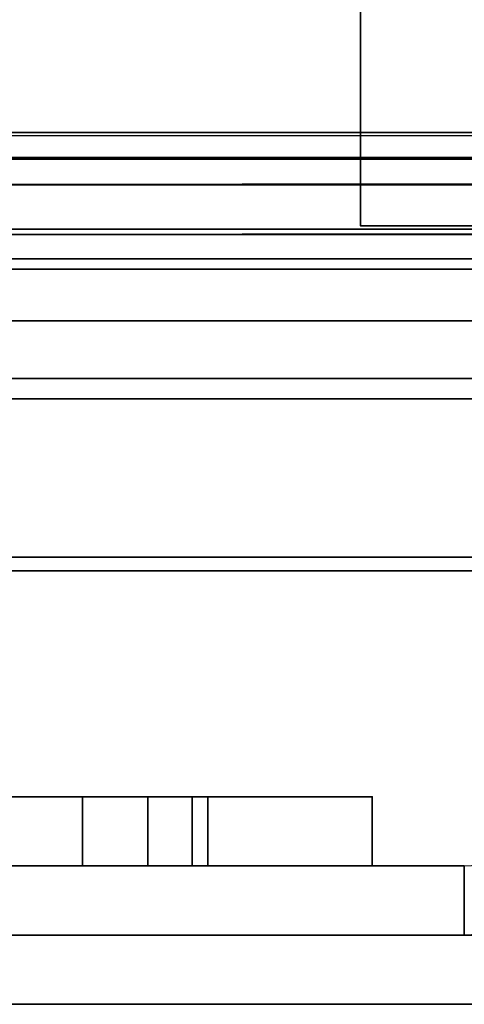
# Model space of a CAD drawing. Header units: millimetres. Extents: x -523 to 5323, y -130 to 66.
# Tile 14 of 153: x -343.78 to -338.63, y -63 to -51.62. Entities that reach past the tile are written whole.
import ezdxf

# ---------------------------------------------------------------- set-up
doc = ezdxf.new("R2010")
doc.units = ezdxf.units.MM
doc.layers.add('151', color=7, linetype='Continuous', true_color=0xffffff)

# ---------------------------------------------------------------- blocks, each defined once
blk = doc.blocks.new('UG_SURFACE_005')
at = {"layer": '151', "color": 252, "linetype": 'Continuous', "lineweight": 35}
for points in [[(-349.173, -61.4, 2040.95), (-339.7, -61.4, 2040.95), (-339.7, -60.6, 2040.95), (-349.173, -60.6, 2040.95)], [(-349.173, -60.6, 0.95), (-339.7, -60.6, 0.95), (-339.7, -61.4, 0.95), (-349.173, -61.4, 0.95)], [(-349.173, -60.6, 2040.95), (-339.7, -60.6, 2040.95), (-343.051, -60.6, 2022.947), (-343.92, -60.6, 2023.038)], [(-343.92, -60.6, 2018.862), (-343.051, -60.6, 2018.953), (-339.7, -60.6, 1877.379), (-349.173, -60.6, 1877.379)], [(-343.051, -60.6, 1735.804), (-343.92, -60.6, 1735.896), (-349.173, -60.6, 1877.379), (-339.7, -60.6, 1877.379)], [(-339.7, -60.6, 1590.236), (-349.173, -60.6, 1590.236), (-343.92, -60.6, 1731.719), (-343.051, -60.6, 1731.81)], [(-343.051, -60.6, 1448.661), (-343.92, -60.6, 1448.753), (-349.173, -60.6, 1590.236), (-339.7, -60.6, 1590.236)], [(-339.7, -60.6, 1303.093), (-349.173, -60.6, 1303.093), (-343.92, -60.6, 1444.576), (-343.051, -60.6, 1444.667)], [(-343.051, -60.6, 1161.519), (-343.92, -60.6, 1161.61), (-349.173, -60.6, 1303.093), (-339.7, -60.6, 1303.093)], [(-339.7, -60.6, 1015.95), (-349.173, -60.6, 1015.95), (-343.92, -60.6, 1157.433), (-343.051, -60.6, 1157.524)], [(-339.7, -60.6, 728.807), (-349.173, -60.6, 728.807), (-345.399, -60.6, 871.144), (-344.75, -60.6, 870.56)], [(-349.173, -60.6, 1015.95), (-339.7, -60.6, 1015.95), (-343.051, -60.6, 874.376), (-343.92, -60.6, 874.467)], [(-339.7, -60.6, 441.664), (-349.173, -60.6, 441.664), (-345.399, -60.6, 584.001), (-344.75, -60.6, 583.417)], [(-349.173, -60.6, 728.807), (-339.7, -60.6, 728.807), (-343.051, -60.6, 587.233), (-343.92, -60.6, 587.324)], [(-349.173, -60.6, 441.664), (-339.7, -60.6, 441.664), (-343.051, -60.6, 300.09), (-343.92, -60.6, 300.181)], [(-343.92, -60.6, 296.004), (-343.051, -60.6, 296.096), (-339.7, -60.6, 154.521), (-349.173, -60.6, 154.521)], [(-343.92, -60.6, 8.862), (-343.051, -60.6, 8.953), (-339.7, -60.6, 4.9), (-349.173, -60.6, 4.9)], [(-343.051, -60.6, 12.947), (-343.92, -60.6, 13.038), (-349.173, -60.6, 154.521), (-339.7, -60.6, 154.521)], [(-339.7, -60.6, 0.95), (-349.173, -60.6, 0.95), (-349.173, -60.6, 4.9), (-339.7, -60.6, 4.9)], [(-339.7, -60.6, 728.807), (-344.75, -60.6, 870.56), (-343.92, -60.6, 870.29)], [(-339.7, -60.6, 441.664), (-344.75, -60.6, 583.417), (-343.92, -60.6, 583.147)], [(-343.92, -60.6, 870.29), (-343.051, -60.6, 870.381), (-339.7, -60.6, 728.807)], [(-343.92, -60.6, 583.147), (-343.051, -60.6, 583.238), (-339.7, -60.6, 441.664)], [(-343.92, -61.4, 1735.896), (-343.92, -60.6, 1735.896), (-343.051, -60.6, 1735.804), (-343.051, -61.4, 1735.804)], [(-343.051, -61.4, 1731.81), (-343.051, -60.6, 1731.81), (-343.92, -60.6, 1731.719), (-343.92, -61.4, 1731.719)], [(-343.92, -61.4, 1161.61), (-343.92, -60.6, 1161.61), (-343.051, -60.6, 1161.519), (-343.051, -61.4, 1161.519)], [(-343.051, -61.4, 1157.524), (-343.051, -60.6, 1157.524), (-343.92, -60.6, 1157.433), (-343.92, -61.4, 1157.433)], [(-343.92, -61.4, 587.324), (-343.92, -60.6, 587.324), (-343.051, -60.6, 587.233), (-343.051, -61.4, 587.233)], [(-343.051, -61.4, 583.238), (-343.051, -60.6, 583.238), (-343.92, -60.6, 583.147), (-343.92, -61.4, 583.147)], [(-343.92, -61.4, 13.038), (-343.92, -60.6, 13.038), (-343.051, -60.6, 12.947), (-343.051, -61.4, 12.947)], [(-343.051, -61.4, 8.953), (-343.051, -60.6, 8.953), (-343.92, -60.6, 8.862), (-343.92, -61.4, 8.862)], [(-343.92, -61.4, 300.181), (-343.92, -60.6, 300.181), (-343.051, -60.6, 300.09), (-343.051, -61.4, 300.09)], [(-343.051, -61.4, 296.096), (-343.051, -60.6, 296.096), (-343.92, -60.6, 296.004), (-343.92, -61.4, 296.004)], [(-343.92, -61.4, 874.467), (-343.92, -60.6, 874.467), (-343.051, -60.6, 874.376), (-343.051, -61.4, 874.376)], [(-343.051, -61.4, 870.381), (-343.051, -60.6, 870.381), (-343.92, -60.6, 870.29), (-343.92, -61.4, 870.29)], [(-343.92, -61.4, 1448.753), (-343.92, -60.6, 1448.753), (-343.051, -60.6, 1448.661), (-343.051, -61.4, 1448.661)], [(-343.051, -61.4, 1444.667), (-343.051, -60.6, 1444.667), (-343.92, -60.6, 1444.576), (-343.92, -61.4, 1444.576)], [(-343.92, -61.4, 2023.038), (-343.92, -60.6, 2023.038), (-343.051, -60.6, 2022.947), (-343.051, -61.4, 2022.947)], [(-343.051, -61.4, 2018.953), (-343.051, -60.6, 2018.953), (-343.92, -60.6, 2018.862), (-343.92, -61.4, 2018.862)], [(-339.7, -60.6, 1877.379), (-343.051, -60.6, 2018.953), (-342.295, -60.6, 2019.389)], [(-342.295, -60.6, 2022.511), (-343.051, -60.6, 2022.947), (-339.7, -60.6, 2040.95)], [(-339.7, -60.6, 1877.379), (-342.295, -60.6, 1735.368), (-343.051, -60.6, 1735.804)], [(-343.051, -60.6, 1731.81), (-342.295, -60.6, 1732.247), (-339.7, -60.6, 1590.236)], [(-339.7, -60.6, 1590.236), (-342.295, -60.6, 1448.225), (-343.051, -60.6, 1448.661)], [(-343.051, -60.6, 1444.667), (-342.295, -60.6, 1445.104), (-339.7, -60.6, 1303.093)], [(-339.7, -60.6, 1303.093), (-342.295, -60.6, 1161.082), (-343.051, -60.6, 1161.519)], [(-343.051, -60.6, 1157.524), (-342.295, -60.6, 1157.961), (-339.7, -60.6, 1015.95)], [(-339.7, -60.6, 728.807), (-343.051, -60.6, 870.381), (-342.295, -60.6, 870.818)], [(-342.295, -60.6, 873.939), (-343.051, -60.6, 874.376), (-339.7, -60.6, 1015.95)], [(-339.7, -60.6, 441.664), (-343.051, -60.6, 583.238), (-342.295, -60.6, 583.675)], [(-342.295, -60.6, 586.796), (-343.051, -60.6, 587.233), (-339.7, -60.6, 728.807)], [(-339.7, -60.6, 154.521), (-343.051, -60.6, 296.096), (-342.295, -60.6, 296.532)], [(-342.295, -60.6, 299.653), (-343.051, -60.6, 300.09), (-339.7, -60.6, 441.664)], [(-339.7, -60.6, 4.9), (-343.051, -60.6, 8.953), (-342.295, -60.6, 9.389)], [(-342.295, -60.6, 12.511), (-343.051, -60.6, 12.947), (-339.7, -60.6, 154.521)], [(-343.051, -61.4, 1735.804), (-343.051, -60.6, 1735.804), (-342.295, -60.6, 1735.368), (-342.295, -61.4, 1735.368)], [(-342.295, -61.4, 1732.247), (-342.295, -60.6, 1732.247), (-343.051, -60.6, 1731.81), (-343.051, -61.4, 1731.81)], [(-343.051, -61.4, 1161.519), (-343.051, -60.6, 1161.519), (-342.295, -60.6, 1161.082), (-342.295, -61.4, 1161.082)], [(-342.295, -61.4, 1157.961), (-342.295, -60.6, 1157.961), (-343.051, -60.6, 1157.524), (-343.051, -61.4, 1157.524)], [(-343.051, -61.4, 587.233), (-343.051, -60.6, 587.233), (-342.295, -60.6, 586.796), (-342.295, -61.4, 586.796)], [(-342.295, -61.4, 583.675), (-342.295, -60.6, 583.675), (-343.051, -60.6, 583.238), (-343.051, -61.4, 583.238)], [(-343.051, -61.4, 12.947), (-343.051, -60.6, 12.947), (-342.295, -60.6, 12.511), (-342.295, -61.4, 12.511)], [(-342.295, -61.4, 9.389), (-342.295, -60.6, 9.389), (-343.051, -60.6, 8.953), (-343.051, -61.4, 8.953)], [(-343.051, -61.4, 300.09), (-343.051, -60.6, 300.09), (-342.295, -60.6, 299.653), (-342.295, -61.4, 299.653)], [(-342.295, -61.4, 296.532), (-342.295, -60.6, 296.532), (-343.051, -60.6, 296.096), (-343.051, -61.4, 296.096)], [(-343.051, -61.4, 874.376), (-343.051, -60.6, 874.376), (-342.295, -60.6, 873.939), (-342.295, -61.4, 873.939)], [(-342.295, -61.4, 870.818), (-342.295, -60.6, 870.818), (-343.051, -60.6, 870.381), (-343.051, -61.4, 870.381)], [(-343.051, -61.4, 1448.661), (-343.051, -60.6, 1448.661), (-342.295, -60.6, 1448.225), (-342.295, -61.4, 1448.225)], [(-342.295, -61.4, 1445.104), (-342.295, -60.6, 1445.104), (-343.051, -60.6, 1444.667), (-343.051, -61.4, 1444.667)], [(-343.051, -61.4, 2022.947), (-343.051, -60.6, 2022.947), (-342.295, -60.6, 2022.511), (-342.295, -61.4, 2022.511)], [(-342.295, -61.4, 2019.389), (-342.295, -60.6, 2019.389), (-343.051, -60.6, 2018.953), (-343.051, -61.4, 2018.953)], [(-339.7, -60.6, 2040.95), (-341.782, -60.6, 2021.804), (-342.295, -60.6, 2022.511)], [(-342.295, -60.6, 2019.389), (-341.782, -60.6, 2020.096), (-339.7, -60.6, 1877.379)], [(-339.7, -60.6, 1590.236), (-342.295, -60.6, 1732.247), (-341.782, -60.6, 1732.953)], [(-341.782, -60.6, 1734.661), (-342.295, -60.6, 1735.368), (-339.7, -60.6, 1877.379)], [(-339.7, -60.6, 1303.093), (-342.295, -60.6, 1445.104), (-341.782, -60.6, 1445.81)], [(-341.782, -60.6, 1447.518), (-342.295, -60.6, 1448.225), (-339.7, -60.6, 1590.236)], [(-339.7, -60.6, 1015.95), (-342.295, -60.6, 1157.961), (-341.782, -60.6, 1158.667)], [(-341.782, -60.6, 1160.376), (-342.295, -60.6, 1161.082), (-339.7, -60.6, 1303.093)], [(-339.7, -60.6, 1015.95), (-341.782, -60.6, 873.233), (-342.295, -60.6, 873.939)], [(-342.295, -60.6, 870.818), (-341.782, -60.6, 871.524), (-339.7, -60.6, 728.807)], [(-339.7, -60.6, 728.807), (-341.782, -60.6, 586.09), (-342.295, -60.6, 586.796)], [(-342.295, -60.6, 583.675), (-341.782, -60.6, 584.382), (-339.7, -60.6, 441.664)], [(-341.782, -60.6, 298.947), (-342.295, -60.6, 299.653), (-339.7, -60.6, 441.664)], [(-342.295, -60.6, 296.532), (-341.782, -60.6, 297.239), (-339.7, -60.6, 154.521)], [(-341.782, -60.6, 11.804), (-342.295, -60.6, 12.511), (-339.7, -60.6, 154.521)], [(-342.295, -60.6, 9.389), (-341.782, -60.6, 10.096), (-339.7, -60.6, 4.9)], [(-342.295, -61.4, 1735.368), (-342.295, -60.6, 1735.368), (-341.782, -60.6, 1734.661), (-341.782, -61.4, 1734.661)], [(-341.782, -61.4, 1732.953), (-341.782, -60.6, 1732.953), (-342.295, -60.6, 1732.247), (-342.295, -61.4, 1732.247)], [(-342.295, -61.4, 1161.082), (-342.295, -60.6, 1161.082), (-341.782, -60.6, 1160.376), (-341.782, -61.4, 1160.376)], [(-341.782, -61.4, 1158.667), (-341.782, -60.6, 1158.667), (-342.295, -60.6, 1157.961), (-342.295, -61.4, 1157.961)], [(-342.295, -61.4, 586.796), (-342.295, -60.6, 586.796), (-341.782, -60.6, 586.09), (-341.782, -61.4, 586.09)], [(-341.782, -61.4, 584.382), (-341.782, -60.6, 584.382), (-342.295, -60.6, 583.675), (-342.295, -61.4, 583.675)], [(-342.295, -61.4, 12.511), (-342.295, -60.6, 12.511), (-341.782, -60.6, 11.804), (-341.782, -61.4, 11.804)], [(-341.782, -61.4, 10.096), (-341.782, -60.6, 10.096), (-342.295, -60.6, 9.389), (-342.295, -61.4, 9.389)], [(-342.295, -61.4, 299.653), (-342.295, -60.6, 299.653), (-341.782, -60.6, 298.947), (-341.782, -61.4, 298.947)], [(-341.782, -61.4, 297.239), (-341.782, -60.6, 297.239), (-342.295, -60.6, 296.532), (-342.295, -61.4, 296.532)], [(-342.295, -61.4, 873.939), (-342.295, -60.6, 873.939), (-341.782, -60.6, 873.233), (-341.782, -61.4, 873.233)], [(-341.782, -61.4, 871.524), (-341.782, -60.6, 871.524), (-342.295, -60.6, 870.818), (-342.295, -61.4, 870.818)], [(-342.295, -61.4, 1448.225), (-342.295, -60.6, 1448.225), (-341.782, -60.6, 1447.518), (-341.782, -61.4, 1447.518)], [(-341.782, -61.4, 1445.81), (-341.782, -60.6, 1445.81), (-342.295, -60.6, 1445.104), (-342.295, -61.4, 1445.104)], [(-342.295, -61.4, 2022.511), (-342.295, -60.6, 2022.511), (-341.782, -60.6, 2021.804), (-341.782, -61.4, 2021.804)], [(-341.782, -61.4, 2020.096), (-341.782, -60.6, 2020.096), (-342.295, -60.6, 2019.389), (-342.295, -61.4, 2019.389)], [(-339.7, -60.6, 1877.379), (-341.782, -60.6, 2020.096), (-341.6, -60.6, 2020.95)], [(-341.6, -60.6, 2020.95), (-341.782, -60.6, 2021.804), (-339.7, -60.6, 2040.95)], [(-341.6, -60.6, 1733.807), (-341.782, -60.6, 1734.661), (-339.7, -60.6, 1877.379)], [(-341.782, -60.6, 1732.953), (-341.6, -60.6, 1733.807), (-339.7, -60.6, 1590.236)], [(-341.6, -60.6, 1446.664), (-341.782, -60.6, 1447.518), (-339.7, -60.6, 1590.236)], [(-341.782, -60.6, 1445.81), (-341.6, -60.6, 1446.664), (-339.7, -60.6, 1303.093)], [(-341.6, -60.6, 1159.521), (-341.782, -60.6, 1160.376), (-339.7, -60.6, 1303.093)], [(-341.782, -60.6, 1158.667), (-341.6, -60.6, 1159.521), (-339.7, -60.6, 1015.95)], [(-341.6, -60.6, 872.379), (-341.782, -60.6, 873.233), (-339.7, -60.6, 1015.95)], [(-341.782, -60.6, 871.524), (-341.6, -60.6, 872.379), (-339.7, -60.6, 728.807)], [(-341.6, -60.6, 585.236), (-341.782, -60.6, 586.09), (-339.7, -60.6, 728.807)], [(-341.782, -60.6, 584.382), (-341.6, -60.6, 585.236), (-339.7, -60.6, 441.664)], [(-341.6, -60.6, 298.093), (-341.782, -60.6, 298.947), (-339.7, -60.6, 441.664)], [(-341.782, -60.6, 297.239), (-341.6, -60.6, 298.093), (-339.7, -60.6, 154.521)], [(-339.7, -60.6, 154.521), (-339.7, -60.6, 4.9), (-341.6, -60.6, 10.95), (-341.782, -60.6, 11.804)], [(-341.782, -60.6, 10.096), (-341.6, -60.6, 10.95), (-339.7, -60.6, 4.9)], [(-341.782, -61.4, 1734.661), (-341.782, -60.6, 1734.661), (-341.6, -60.6, 1733.807), (-341.6, -61.4, 1733.807)], [(-341.6, -61.4, 1733.807), (-341.6, -60.6, 1733.807), (-341.782, -60.6, 1732.953), (-341.782, -61.4, 1732.953)], [(-341.782, -61.4, 1160.376), (-341.782, -60.6, 1160.376), (-341.6, -60.6, 1159.521), (-341.6, -61.4, 1159.521)], [(-341.6, -61.4, 1159.521), (-341.6, -60.6, 1159.521), (-341.782, -60.6, 1158.667), (-341.782, -61.4, 1158.667)], [(-341.782, -61.4, 586.09), (-341.782, -60.6, 586.09), (-341.6, -60.6, 585.236), (-341.6, -61.4, 585.236)], [(-341.6, -61.4, 585.236), (-341.6, -60.6, 585.236), (-341.782, -60.6, 584.382), (-341.782, -61.4, 584.382)], [(-341.782, -61.4, 11.804), (-341.782, -60.6, 11.804), (-341.6, -60.6, 10.95), (-341.6, -61.4, 10.95)], [(-341.6, -61.4, 10.95), (-341.6, -60.6, 10.95), (-341.782, -60.6, 10.096), (-341.782, -61.4, 10.096)], [(-341.782, -61.4, 298.947), (-341.782, -60.6, 298.947), (-341.6, -60.6, 298.093), (-341.6, -61.4, 298.093)], [(-341.6, -61.4, 298.093), (-341.6, -60.6, 298.093), (-341.782, -60.6, 297.239), (-341.782, -61.4, 297.239)], [(-341.782, -61.4, 873.233), (-341.782, -60.6, 873.233), (-341.6, -60.6, 872.379), (-341.6, -61.4, 872.379)], [(-341.6, -61.4, 872.379), (-341.6, -60.6, 872.379), (-341.782, -60.6, 871.524), (-341.782, -61.4, 871.524)], [(-341.782, -61.4, 1447.518), (-341.782, -60.6, 1447.518), (-341.6, -60.6, 1446.664), (-341.6, -61.4, 1446.664)], [(-341.6, -61.4, 1446.664), (-341.6, -60.6, 1446.664), (-341.782, -60.6, 1445.81), (-341.782, -61.4, 1445.81)], [(-341.782, -61.4, 2021.804), (-341.782, -60.6, 2021.804), (-341.6, -60.6, 2020.95), (-341.6, -61.4, 2020.95)], [(-341.6, -61.4, 2020.95), (-341.6, -60.6, 2020.95), (-341.782, -60.6, 2020.096), (-341.782, -61.4, 2020.096)], [(-341.6, -60.6, 2020.95), (-339.7, -60.6, 2040.95), (-339.7, -60.6, 1877.379)], [(-339.7, -60.6, 1877.379), (-339.7, -60.6, 1590.236), (-341.6, -60.6, 1733.807)], [(-339.7, -60.6, 1590.236), (-339.7, -60.6, 1303.093), (-341.6, -60.6, 1446.664)], [(-339.7, -60.6, 1303.093), (-339.7, -60.6, 1015.95), (-341.6, -60.6, 1159.521)], [(-339.7, -60.6, 1015.95), (-339.7, -60.6, 728.807), (-341.6, -60.6, 872.379)], [(-339.7, -60.6, 728.807), (-339.7, -60.6, 441.664), (-341.6, -60.6, 585.236)], [(-339.7, -60.6, 441.664), (-339.7, -60.6, 154.521), (-341.6, -60.6, 298.093)], [(-339.7, -60.6, 154.521), (-339.7, -60.6, 441.664), (-339.7, -61.4, 441.664), (-339.7, -61.4, 154.521)], [(-339.7, -60.6, 441.664), (-339.7, -60.6, 728.807), (-339.7, -61.4, 728.807), (-339.7, -61.4, 441.664)], [(-339.7, -60.6, 728.807), (-339.7, -60.6, 1015.95), (-339.7, -61.4, 1015.95), (-339.7, -61.4, 728.807)], [(-339.7, -60.6, 1015.95), (-339.7, -60.6, 1303.093), (-339.7, -61.4, 1303.093), (-339.7, -61.4, 1015.95)], [(-339.7, -60.6, 1303.093), (-339.7, -60.6, 1590.236), (-339.7, -61.4, 1590.236), (-339.7, -61.4, 1303.093)], [(-339.7, -60.6, 1590.236), (-339.7, -60.6, 1877.379), (-339.7, -61.4, 1877.379), (-339.7, -61.4, 1590.236)], [(-339.7, -61.4, 154.521), (-339.7, -61.4, 4.9), (-339.7, -60.6, 4.9), (-339.7, -60.6, 154.521)], [(-339.7, -61.4, 4.9), (-339.7, -61.4, 0.95), (-339.7, -60.6, 0.95), (-339.7, -60.6, 4.9)], [(-339.7, -60.6, 1877.379), (-339.7, -60.6, 2040.95), (-339.7, -61.4, 2040.95), (-339.7, -61.4, 1877.379)], [(-349.173, -61.4, 4.9), (-339.7, -61.4, 4.9), (-343.051, -61.4, 8.953), (-343.92, -61.4, 8.862)], [(-339.7, -61.4, 154.521), (-349.173, -61.4, 154.521), (-343.92, -61.4, 13.038), (-343.051, -61.4, 12.947)], [(-343.051, -61.4, 296.096), (-343.92, -61.4, 296.004), (-349.173, -61.4, 154.521), (-339.7, -61.4, 154.521)], [(-343.92, -61.4, 300.181), (-343.051, -61.4, 300.09), (-339.7, -61.4, 441.664), (-349.173, -61.4, 441.664)], [(-343.92, -61.4, 587.324), (-343.051, -61.4, 587.233), (-339.7, -61.4, 728.807), (-349.173, -61.4, 728.807)], [(-349.173, -61.4, 441.664), (-339.7, -61.4, 441.664), (-343.051, -61.4, 583.238), (-343.92, -61.4, 583.147)], [(-343.92, -61.4, 874.467), (-343.051, -61.4, 874.376), (-339.7, -61.4, 1015.95), (-349.173, -61.4, 1015.95)], [(-349.173, -61.4, 728.807), (-339.7, -61.4, 728.807), (-343.051, -61.4, 870.381), (-343.92, -61.4, 870.29)], [(-339.7, -61.4, 1303.093), (-349.173, -61.4, 1303.093), (-343.92, -61.4, 1161.61), (-343.051, -61.4, 1161.519)], [(-343.051, -61.4, 1157.524), (-343.92, -61.4, 1157.433), (-349.173, -61.4, 1015.95), (-339.7, -61.4, 1015.95)], [(-339.7, -61.4, 1590.236), (-349.173, -61.4, 1590.236), (-343.92, -61.4, 1448.753), (-343.051, -61.4, 1448.661)], [(-343.051, -61.4, 1444.667), (-343.92, -61.4, 1444.576), (-349.173, -61.4, 1303.093), (-339.7, -61.4, 1303.093)], [(-339.7, -61.4, 1877.379), (-349.173, -61.4, 1877.379), (-343.92, -61.4, 1735.896), (-343.051, -61.4, 1735.804)], [(-343.051, -61.4, 1731.81), (-343.92, -61.4, 1731.719), (-349.173, -61.4, 1590.236), (-339.7, -61.4, 1590.236)], [(-349.173, -61.4, 1877.379), (-339.7, -61.4, 1877.379), (-343.051, -61.4, 2018.953), (-343.92, -61.4, 2018.862)], [(-343.92, -61.4, 2023.038), (-343.051, -61.4, 2022.947), (-339.7, -61.4, 2040.95), (-349.173, -61.4, 2040.95)], [(-339.7, -61.4, 4.9), (-349.173, -61.4, 4.9), (-349.173, -61.4, 0.95), (-339.7, -61.4, 0.95)], [(-339.7, -61.4, 4.9), (-342.295, -61.4, 9.389), (-343.051, -61.4, 8.953)], [(-339.7, -61.4, 154.521), (-343.051, -61.4, 12.947), (-342.295, -61.4, 12.511)], [(-342.295, -61.4, 296.532), (-343.051, -61.4, 296.096), (-339.7, -61.4, 154.521)], [(-339.7, -61.4, 441.664), (-343.051, -61.4, 300.09), (-342.295, -61.4, 299.653)], [(-339.7, -61.4, 728.807), (-343.051, -61.4, 587.233), (-342.295, -61.4, 586.796)], [(-342.295, -61.4, 583.675), (-343.051, -61.4, 583.238), (-339.7, -61.4, 441.664)], [(-339.7, -61.4, 1015.95), (-343.051, -61.4, 874.376), (-342.295, -61.4, 873.939)], [(-342.295, -61.4, 870.818), (-343.051, -61.4, 870.381), (-339.7, -61.4, 728.807)], [(-339.7, -61.4, 1015.95), (-342.295, -61.4, 1157.961), (-343.051, -61.4, 1157.524)], [(-343.051, -61.4, 1161.519), (-342.295, -61.4, 1161.082), (-339.7, -61.4, 1303.093)], [(-339.7, -61.4, 1303.093), (-342.295, -61.4, 1445.104), (-343.051, -61.4, 1444.667)], [(-343.051, -61.4, 1448.661), (-342.295, -61.4, 1448.225), (-339.7, -61.4, 1590.236)], [(-339.7, -61.4, 1590.236), (-342.295, -61.4, 1732.247), (-343.051, -61.4, 1731.81)], [(-343.051, -61.4, 1735.804), (-342.295, -61.4, 1735.368), (-339.7, -61.4, 1877.379)], [(-339.7, -61.4, 2040.95), (-343.051, -61.4, 2022.947), (-342.295, -61.4, 2022.511)], [(-342.295, -61.4, 2019.389), (-343.051, -61.4, 2018.953), (-339.7, -61.4, 1877.379)], [(-339.7, -61.4, 154.521), (-342.295, -61.4, 12.511), (-341.782, -61.4, 11.804)], [(-339.7, -61.4, 4.9), (-341.782, -61.4, 10.096), (-342.295, -61.4, 9.389)], [(-341.782, -61.4, 297.239), (-342.295, -61.4, 296.532), (-339.7, -61.4, 154.521)], [(-342.295, -61.4, 299.653), (-341.782, -61.4, 298.947), (-339.7, -61.4, 441.664)], [(-342.295, -61.4, 586.796), (-341.782, -61.4, 586.09), (-339.7, -61.4, 728.807)], [(-341.782, -61.4, 584.382), (-342.295, -61.4, 583.675), (-339.7, -61.4, 441.664)], [(-342.295, -61.4, 873.939), (-341.782, -61.4, 873.233), (-339.7, -61.4, 1015.95)], [(-341.782, -61.4, 871.524), (-342.295, -61.4, 870.818), (-339.7, -61.4, 728.807)], [(-339.7, -61.4, 1303.093), (-342.295, -61.4, 1161.082), (-341.782, -61.4, 1160.376)], [(-341.782, -61.4, 1158.667), (-342.295, -61.4, 1157.961), (-339.7, -61.4, 1015.95)], [(-339.7, -61.4, 1590.236), (-342.295, -61.4, 1448.225), (-341.782, -61.4, 1447.518)], [(-341.782, -61.4, 1445.81), (-342.295, -61.4, 1445.104), (-339.7, -61.4, 1303.093)], [(-339.7, -61.4, 1877.379), (-342.295, -61.4, 1735.368), (-341.782, -61.4, 1734.661)], [(-341.782, -61.4, 1732.953), (-342.295, -61.4, 1732.247), (-339.7, -61.4, 1590.236)], [(-342.295, -61.4, 2022.511), (-341.782, -61.4, 2021.804), (-339.7, -61.4, 2040.95)], [(-339.7, -61.4, 1877.379), (-341.782, -61.4, 2020.096), (-342.295, -61.4, 2019.389)], [(-341.782, -61.4, 11.804), (-339.7, -61.4, 4.9), (-339.7, -61.4, 154.521)], [(-341.782, -61.4, 11.804), (-341.6, -61.4, 10.95), (-339.7, -61.4, 4.9)], [(-339.7, -61.4, 4.9), (-341.6, -61.4, 10.95), (-341.782, -61.4, 10.096)], [(-339.7, -61.4, 154.521), (-341.6, -61.4, 298.093), (-341.782, -61.4, 297.239)], [(-339.7, -61.4, 441.664), (-341.782, -61.4, 298.947), (-341.6, -61.4, 298.093)], [(-339.7, -61.4, 728.807), (-341.782, -61.4, 586.09), (-341.6, -61.4, 585.236)], [(-339.7, -61.4, 441.664), (-341.6, -61.4, 585.236), (-341.782, -61.4, 584.382)], [(-339.7, -61.4, 1015.95), (-341.782, -61.4, 873.233), (-341.6, -61.4, 872.379)], [(-339.7, -61.4, 728.807), (-341.6, -61.4, 872.379), (-341.782, -61.4, 871.524)], [(-341.782, -61.4, 1160.376), (-341.6, -61.4, 1159.521), (-339.7, -61.4, 1303.093)], [(-339.7, -61.4, 1015.95), (-341.6, -61.4, 1159.521), (-341.782, -61.4, 1158.667)], [(-341.782, -61.4, 1447.518), (-341.6, -61.4, 1446.664), (-339.7, -61.4, 1590.236)], [(-339.7, -61.4, 1303.093), (-341.6, -61.4, 1446.664), (-341.782, -61.4, 1445.81)], [(-341.782, -61.4, 1734.661), (-341.6, -61.4, 1733.807), (-339.7, -61.4, 1877.379)], [(-339.7, -61.4, 1590.236), (-341.6, -61.4, 1733.807), (-341.782, -61.4, 1732.953)], [(-341.6, -61.4, 2020.95), (-341.782, -61.4, 2020.096), (-339.7, -61.4, 1877.379)], [(-341.782, -61.4, 2021.804), (-341.6, -61.4, 2020.95), (-339.7, -61.4, 2040.95)], [(-341.6, -61.4, 1159.521), (-339.7, -61.4, 1015.95), (-339.7, -61.4, 1303.093)], [(-341.6, -61.4, 1446.664), (-339.7, -61.4, 1303.093), (-339.7, -61.4, 1590.236)], [(-341.6, -61.4, 1733.807), (-339.7, -61.4, 1590.236), (-339.7, -61.4, 1877.379)], [(-339.7, -61.4, 1877.379), (-339.7, -61.4, 2040.95), (-341.6, -61.4, 2020.95)], [(-341.6, -61.4, 872.379), (-339.7, -61.4, 728.807), (-339.7, -61.4, 1015.95)], [(-341.6, -61.4, 585.236), (-339.7, -61.4, 441.664), (-339.7, -61.4, 728.807)], [(-341.6, -61.4, 298.093), (-339.7, -61.4, 154.521), (-339.7, -61.4, 441.664)], [(-358.471, -63, 0.95), (-358.471, -62.2, 0.95), (-336.837, -62.2, 0.95), (-336.837, -63, 0.95)], [(-358.471, -63, 2040.95), (-336.837, -63, 2040.95), (-336.837, -62.2, 2040.95), (-358.471, -62.2, 2040.95)], [(-336.837, -62.2, 2.55), (-358.471, -62.2, 2040.95), (-287.766, -62.2, 1034.23)], [(-358.471, -62.2, 2040.95), (-108.35, -62.2, 1763.402), (-273.34, -62.2, 1116.688), (-275.835, -62.2, 1116.95)], [(-275.835, -62.2, 1116.95), (-278.33, -62.2, 1116.688), (-358.471, -62.2, 2040.95)], [(-358.471, -62.2, 2040.95), (-282.888, -62.2, 1114.658), (-286.227, -62.2, 1110.95)], [(-108.35, -62.2, 1763.402), (-358.471, -62.2, 2040.95), (-336.837, -62.2, 2039.538)], [(-278.33, -62.2, 1116.688), (-282.888, -62.2, 1114.658), (-358.471, -62.2, 2040.95)], [(-287.766, -62.2, 1034.23), (-358.471, -62.2, 2040.95), (-287.769, -62.2, 1106.204)], [(-358.471, -62.2, 2040.95), (-336.837, -62.2, 2040.95), (-336.837, -62.2, 2039.538)], [(-286.227, -62.2, 1110.95), (-287.769, -62.2, 1106.204), (-358.471, -62.2, 2040.95)], [(-336.837, -62.2, 2.55), (-336.837, -62.2, 0.95), (-358.471, -62.2, 0.95), (-358.471, -62.2, 2040.95)], [(-108.35, -63, 1763.402), (-358.471, -63, 2040.95), (-278.33, -63, 1116.688), (-273.34, -63, 1116.688)], [(-358.471, -63, 2040.95), (-282.888, -63, 1114.658), (-278.33, -63, 1116.688)], [(-358.471, -63, 2040.95), (-287.769, -63, 1106.204), (-286.227, -63, 1110.95)], [(-287.769, -63, 1106.204), (-358.471, -63, 2040.95), (-336.837, -63, 2.55)], [(-286.227, -63, 1110.95), (-282.888, -63, 1114.658), (-358.471, -63, 2040.95)], [(-336.837, -63, 2039.538), (-358.471, -63, 2040.95), (-108.35, -63, 1763.402)], [(-336.837, -63, 2039.538), (-336.837, -63, 2040.95), (-358.471, -63, 2040.95)], [(-358.471, -63, 2040.95), (-358.471, -63, 0.95), (-336.837, -63, 0.95), (-336.837, -63, 2.55)]]:
    blk.add_3dface(points, dxfattribs=at)
blk = doc.blocks.new('UG_SURFACE_007')
at = {"layer": '151', "color": 252, "linetype": 'Continuous', "lineweight": 35}
for points in [[(-338.635, -61.4, 2023.115), (-349.035, -61.4, 2023.115), (-349.035, -62.2, 2023.115), (-338.635, -62.2, 2023.115)], [(-338.635, -61.4, 2023.115), (-338.635, -61.4, 0.95), (-349.035, -61.4, 0.95), (-349.035, -61.4, 2023.115)], [(-338.635, -62.2, 0.95), (-349.035, -62.2, 0.95), (-349.035, -61.4, 0.95), (-338.635, -61.4, 0.95)], [(-338.635, -62.2, 2023.115), (-349.035, -62.2, 2023.115), (-349.035, -62.2, 0.95), (-338.635, -62.2, 0.95)]]:
    blk.add_3dface(points, dxfattribs=at)
blk = doc.blocks.new('UG_SURFACE_008')
at = {"layer": '151', "color": 252, "linetype": 'Continuous', "lineweight": 35}
for points in [[(-338.635, -61.4, 2023.115), (-349.035, -61.4, 2023.115), (-349.035, -62.2, 2023.115), (-338.635, -62.2, 2023.115)], [(-338.635, -61.4, 2023.115), (-338.635, -61.4, 0.95), (-349.035, -61.4, 0.95), (-349.035, -61.4, 2023.115)], [(-338.635, -62.2, 0.95), (-349.035, -62.2, 0.95), (-349.035, -61.4, 0.95), (-338.635, -61.4, 0.95)], [(-338.635, -62.2, 2023.115), (-349.035, -62.2, 2023.115), (-349.035, -62.2, 0.95), (-338.635, -62.2, 0.95)]]:
    blk.add_3dface(points, dxfattribs=at)
blk = doc.blocks.new('UG_SURFACE_010')
at = {"layer": '151', "color": 1, "linetype": 'Continuous', "lineweight": 35}
for points in [[(-339.835, -54, 869.45), (-339.835, -54, 1304.45), (-339.835, -44, 1304.45), (-339.835, -44, 869.45)], [(-339.835, -44, 869.45), (-339.835, -44, 1304.45), (-337.835, -44, 1304.45), (-337.835, -44, 869.45)], [(-339.835, -54, 1304.45), (-337.835, -54, 1304.45), (-337.835, -44, 1304.45), (-339.835, -44, 1304.45)], [(-339.835, -44, 869.45), (-337.835, -44, 869.45), (-337.835, -54, 869.45), (-339.835, -54, 869.45)], [(-337.835, -44, 869.45), (-337.835, -44, 1304.45), (-337.835, -54, 1304.45), (-337.835, -54, 869.45)], [(-337.835, -54, 869.45), (-337.835, -54, 1304.45), (-339.835, -54, 1304.45), (-339.835, -54, 869.45)]]:
    blk.add_3dface(points, dxfattribs=at)
blk = doc.blocks.new('UG_SURFACE_033')
at = {"layer": '151', "color": 252, "linetype": 'Continuous', "lineweight": 35}
for points in [[(-344, -51.117, -6.019), (344, -51.117, -6.019), (344, -57.831, -7.083), (-344, -57.831, -7.083)], [(-344, -57.987, -6.095), (344, -57.987, -6.095), (344, -51.274, -5.032), (-344, -51.274, -5.032)], [(344, -57.831, -7.083), (344, -57.987, -6.095), (-344, -57.987, -6.095), (-344, -57.831, -7.083)]]:
    blk.add_3dface(points, dxfattribs=at)
blk = doc.blocks.new('UG_SURFACE_049')
at = {"layer": '151', "color": 252, "linetype": 'Continuous', "lineweight": 35}
for points in [[(-346.5, -52.92, 2031.5), (346.5, -52.92, 2031.5), (346.5, 14.92, 2031.5), (-346.5, 14.92, 2031.5)], [(-345, -52.92, 2030), (-345, 14.92, 2030), (345, 14.92, 2030), (345, -52.92, 2030)], [(-390, -46, 2075), (-390, -52.92, 2075), (390, -52.92, 2075), (390, -46, 2075)], [(-388.5, -46, 2073.5), (388.5, -46, 2073.5), (388.5, -52.92, 2073.5), (-388.5, -52.92, 2073.5)], [(389.941, -53.521, 2074.941), (-390, -52.92, 2075), (-389.941, -53.521, 2074.941)], [(389.941, -53.521, 2074.941), (390, -52.92, 2075), (-390, -52.92, 2075)], [(-388.47, -53.228, 2073.47), (-388.5, -52.92, 2073.5), (388.5, -52.92, 2073.5)], [(-388.47, -53.228, 2073.47), (388.5, -52.92, 2073.5), (388.47, -53.228, 2073.47)], [(346.53, -53.228, 2031.53), (-346.5, -52.92, 2031.5), (-346.53, -53.228, 2031.53)], [(346.53, -53.228, 2031.53), (346.5, -52.92, 2031.5), (-346.5, -52.92, 2031.5)], [(-345.059, -53.521, 2030.059), (345, -52.92, 2030), (345.059, -53.521, 2030.059)], [(-345.059, -53.521, 2030.059), (-345, -52.92, 2030), (345, -52.92, 2030)], [(388.47, -53.228, 2073.47), (388.38, -53.525, 2073.38), (-388.38, -53.525, 2073.38), (-388.47, -53.228, 2073.47)], [(-346.53, -53.228, 2031.53), (-346.62, -53.525, 2031.62), (346.62, -53.525, 2031.62)], [(-346.53, -53.228, 2031.53), (346.62, -53.525, 2031.62), (346.53, -53.228, 2031.53)], [(-389.941, -53.521, 2074.941), (-389.766, -54.099, 2074.765), (389.766, -54.099, 2074.765), (389.941, -53.521, 2074.941)], [(388.037, -54.037, 2073.037), (-388.037, -54.037, 2073.037), (-388.38, -53.525, 2073.38), (388.38, -53.525, 2073.38)], [(346.62, -53.525, 2031.62), (-346.62, -53.525, 2031.62), (-346.963, -54.037, 2031.963), (346.963, -54.037, 2031.963)], [(345.059, -53.521, 2030.059), (-345.234, -54.099, 2030.234), (-345.059, -53.521, 2030.059)], [(345.059, -53.521, 2030.059), (345.234, -54.099, 2030.234), (-345.234, -54.099, 2030.234)], [(387.525, -54.38, 2072.525), (-387.525, -54.38, 2072.525), (-388.037, -54.037, 2073.037), (388.037, -54.037, 2073.037)], [(346.963, -54.037, 2031.963), (-346.963, -54.037, 2031.963), (-347.475, -54.38, 2032.475), (347.475, -54.38, 2032.475)], [(389.766, -54.099, 2074.765), (-389.766, -54.099, 2074.765), (-389.098, -55.098, 2074.098), (389.098, -55.098, 2074.098)], [(345.902, -55.098, 2030.902), (-345.902, -55.098, 2030.902), (-345.234, -54.099, 2030.234), (345.234, -54.099, 2030.234)], [(386.92, -54.5, 2071.92), (-386.92, -54.5, 2071.92), (-387.525, -54.38, 2072.525), (387.525, -54.38, 2072.525)], [(347.475, -54.38, 2032.475), (-347.475, -54.38, 2032.475), (-348.08, -54.5, 2033.08), (348.08, -54.5, 2033.08)], [(-386.92, -54.5, 2071.92), (386.92, -54.5, 2071.92), (348.08, -54.5, 2033.08), (-348.08, -54.5, 2033.08)], [(389.098, -55.098, 2074.098), (-389.098, -55.098, 2074.098), (-388.099, -55.766, 2073.099), (388.099, -55.766, 2073.099)], [(346.901, -55.766, 2031.901), (-346.901, -55.766, 2031.901), (-345.902, -55.098, 2030.902), (345.902, -55.098, 2030.902)], [(388.099, -55.766, 2073.099), (-388.099, -55.766, 2073.099), (-386.92, -56, 2071.92), (386.92, -56, 2071.92)], [(348.08, -56, 2033.08), (-348.08, -56, 2033.08), (-346.901, -55.766, 2031.901), (346.901, -55.766, 2031.901)], [(-386.92, -56, 2071.92), (-348.08, -56, 2033.08), (348.08, -56, 2033.08), (386.92, -56, 2071.92)]]:
    blk.add_3dface(points, dxfattribs=at)
blk = doc.blocks.new('UG_SURFACE_060')
at = {"layer": '151', "color": 252, "linetype": 'Continuous', "lineweight": 35}
for points in [[(-346.5, -52.92, 2031.5), (346.5, -52.92, 2031.5), (346.5, 14.92, 2031.5), (-346.5, 14.92, 2031.5)], [(-345, -52.92, 2030), (-345, 14.92, 2030), (345, 14.92, 2030), (345, -52.92, 2030)], [(-390, -46, 2075), (-390, -52.92, 2075), (390, -52.92, 2075), (390, -46, 2075)], [(-388.5, -46, 2073.5), (388.5, -46, 2073.5), (388.5, -52.92, 2073.5), (-388.5, -52.92, 2073.5)], [(389.941, -53.521, 2074.941), (-390, -52.92, 2075), (-389.941, -53.521, 2074.941)], [(389.941, -53.521, 2074.941), (390, -52.92, 2075), (-390, -52.92, 2075)], [(-388.47, -53.228, 2073.47), (-388.5, -52.92, 2073.5), (388.5, -52.92, 2073.5)], [(-388.47, -53.228, 2073.47), (388.5, -52.92, 2073.5), (388.47, -53.228, 2073.47)], [(346.53, -53.228, 2031.53), (-346.5, -52.92, 2031.5), (-346.53, -53.228, 2031.53)], [(346.53, -53.228, 2031.53), (346.5, -52.92, 2031.5), (-346.5, -52.92, 2031.5)], [(-345.059, -53.521, 2030.059), (345, -52.92, 2030), (345.059, -53.521, 2030.059)], [(-345.059, -53.521, 2030.059), (-345, -52.92, 2030), (345, -52.92, 2030)], [(388.47, -53.228, 2073.47), (388.38, -53.525, 2073.38), (-388.38, -53.525, 2073.38), (-388.47, -53.228, 2073.47)], [(-346.53, -53.228, 2031.53), (-346.62, -53.525, 2031.62), (346.62, -53.525, 2031.62)], [(-346.53, -53.228, 2031.53), (346.62, -53.525, 2031.62), (346.53, -53.228, 2031.53)], [(-389.941, -53.521, 2074.941), (-389.766, -54.099, 2074.765), (389.766, -54.099, 2074.765), (389.941, -53.521, 2074.941)], [(388.037, -54.037, 2073.037), (-388.037, -54.037, 2073.037), (-388.38, -53.525, 2073.38), (388.38, -53.525, 2073.38)], [(346.62, -53.525, 2031.62), (-346.62, -53.525, 2031.62), (-346.963, -54.037, 2031.963), (346.963, -54.037, 2031.963)], [(345.059, -53.521, 2030.059), (-345.234, -54.099, 2030.234), (-345.059, -53.521, 2030.059)], [(345.059, -53.521, 2030.059), (345.234, -54.099, 2030.234), (-345.234, -54.099, 2030.234)], [(387.525, -54.38, 2072.525), (-387.525, -54.38, 2072.525), (-388.037, -54.037, 2073.037), (388.037, -54.037, 2073.037)], [(346.963, -54.037, 2031.963), (-346.963, -54.037, 2031.963), (-347.475, -54.38, 2032.475), (347.475, -54.38, 2032.475)], [(389.766, -54.099, 2074.765), (-389.766, -54.099, 2074.765), (-389.098, -55.098, 2074.098), (389.098, -55.098, 2074.098)], [(345.902, -55.098, 2030.902), (-345.902, -55.098, 2030.902), (-345.234, -54.099, 2030.234), (345.234, -54.099, 2030.234)], [(386.92, -54.5, 2071.92), (-386.92, -54.5, 2071.92), (-387.525, -54.38, 2072.525), (387.525, -54.38, 2072.525)], [(347.475, -54.38, 2032.475), (-347.475, -54.38, 2032.475), (-348.08, -54.5, 2033.08), (348.08, -54.5, 2033.08)], [(-386.92, -54.5, 2071.92), (386.92, -54.5, 2071.92), (348.08, -54.5, 2033.08), (-348.08, -54.5, 2033.08)], [(389.098, -55.098, 2074.098), (-389.098, -55.098, 2074.098), (-388.099, -55.766, 2073.099), (388.099, -55.766, 2073.099)], [(346.901, -55.766, 2031.901), (-346.901, -55.766, 2031.901), (-345.902, -55.098, 2030.902), (345.902, -55.098, 2030.902)], [(388.099, -55.766, 2073.099), (-388.099, -55.766, 2073.099), (-386.92, -56, 2071.92), (386.92, -56, 2071.92)], [(348.08, -56, 2033.08), (-348.08, -56, 2033.08), (-346.901, -55.766, 2031.901), (346.901, -55.766, 2031.901)], [(-386.92, -56, 2071.92), (-348.08, -56, 2033.08), (348.08, -56, 2033.08), (386.92, -56, 2071.92)]]:
    blk.add_3dface(points, dxfattribs=at)

msp = doc.modelspace()

# ---------------------------------------------------------------- linework, layer by layer
at = {"layer": '151', "color": 253, "linetype": 'Continuous', "lineweight": -3}
for p, q in [((-339.835, -54, 869.45), (-339.835, -44, 869.45)), ((-339.835, -54, 1304.45), (-339.835, -44, 1304.45)), ((390, -52.92, 2075), (-390, -52.92, 2075)), ((390, -52.92, 2075), (-390, -52.92, 2075)), ((388.5, -52.92, 2073.5), (-388.5, -52.92, 2073.5)), ((388.5, -52.92, 2073.5), (-388.5, -52.92, 2073.5)), ((346.5, -52.92, 2031.5), (-346.5, -52.92, 2031.5)), ((346.5, -52.92, 2031.5), (-346.5, -52.92, 2031.5)), ((345, -52.92, 2030), (-345, -52.92, 2030)), ((345, -52.92, 2030), (-345, -52.92, 2030)), ((-339.835, -54, 1304.45), (-339.835, -54, 869.45)), ((-337.835, -54, 1304.45), (-339.835, -54, 1304.45)), ((-337.835, -54, 869.45), (-339.835, -54, 869.45)), ((386.92, -54.5, 2071.92), (-386.92, -54.5, 2071.92)), ((386.92, -54.5, 2071.92), (-386.92, -54.5, 2071.92)), ((348.08, -54.5, 2033.08), (-348.08, -54.5, 2033.08)), ((348.08, -54.5, 2033.08), (-348.08, -54.5, 2033.08)), ((386.92, -56, 2071.92), (-386.92, -56, 2071.92)), ((386.92, -56, 2071.92), (-386.92, -56, 2071.92)), ((348.08, -56, 2033.08), (-348.08, -56, 2033.08)), ((348.08, -56, 2033.08), (-348.08, -56, 2033.08)), ((344, -57.831, -7.083), (-344, -57.831, -7.083)), ((344, -57.987, -6.095), (-344, -57.987, -6.095)), ((-339.7, -60.6, 2040.95), (-352.545, -60.6, 2040.95)), ((-352.545, -60.6, 0.95), (-339.7, -60.6, 0.95)), ((-339.7, -61.4, 2040.95), (-339.7, -60.6, 2040.95)), ((-339.7, -61.4, 0.95), (-339.7, -60.6, 0.95)), ((-339.7, -60.6, 0.95), (-339.7, -60.6, 2040.95)), ((-352.545, -61.4, 0.95), (-339.7, -61.4, 0.95)), ((-339.7, -61.4, 2040.95), (-352.545, -61.4, 2040.95)), ((-338.635, -61.4, 2023.115), (-349.035, -61.4, 2023.115)), ((-338.635, -61.4, 2023.115), (-349.035, -61.4, 2023.115)), ((-349.035, -61.4, 0.95), (-338.635, -61.4, 0.95)), ((-349.035, -61.4, 0.95), (-338.635, -61.4, 0.95)), ((-339.7, -61.4, 0.95), (-339.7, -61.4, 2040.95)), ((-338.635, -61.4, 0.95), (-338.635, -61.4, 2023.115)), ((-338.635, -61.4, 0.95), (-338.635, -61.4, 2023.115)), ((-358.471, -62.2, 2040.95), (-336.837, -62.2, 2040.95)), ((-336.837, -62.2, 0.95), (-358.471, -62.2, 0.95)), ((-349.035, -62.2, 0.95), (-338.635, -62.2, 0.95)), ((-349.035, -62.2, 0.95), (-338.635, -62.2, 0.95)), ((-338.635, -62.2, 2023.115), (-349.035, -62.2, 2023.115)), ((-338.635, -62.2, 2023.115), (-349.035, -62.2, 2023.115)), ((-338.635, -62.2, 0.95), (-338.635, -62.2, 2023.115)), ((-338.635, -62.2, 0.95), (-338.635, -62.2, 2023.115)), ((-336.837, -63, 0.95), (-358.471, -63, 0.95)), ((-358.471, -63, 2040.95), (-336.837, -63, 2040.95))]:
    msp.add_line(p, q, dxfattribs=at)
at = {"layer": '151', "color": 253, "linetype": 'Continuous', "lineweight": -3, "extrusion": (0, -1, 0)}
for centre in [(-343.7, 872.379, 60.6), (-343.7, 10.95, 60.6), (-343.7, 2020.95, 60.6), (-343.7, 1733.807, 60.6), (-343.7, 585.236, 60.6), (-343.7, 298.093, 60.6), (-343.7, 1446.664, 60.6), (-343.7, 1159.521, 60.6), (-343.7, 2020.95, 61.4), (-343.7, 1733.807, 61.4), (-343.7, 585.236, 61.4), (-343.7, 872.379, 61.4), (-343.7, 298.093, 61.4), (-343.7, 1446.664, 61.4), (-343.7, 1159.521, 61.4), (-343.7, 10.95, 61.4)]:
    msp.add_circle(centre, 2.1, dxfattribs=at)
at = {"layer": '151', "color": 253, "linetype": 'Continuous', "lineweight": -3, "extrusion": (0, 0, -1)}
msp.add_arc((338.635, -60.6, -2023.115), 1.6, 180, 270, dxfattribs=at)
msp.add_arc((338.635, -60.6, -2023.115), 1.6, 180, 270, dxfattribs=at)
at = {"layer": '151', "color": 253, "linetype": 'Continuous', "lineweight": -3}
for radius in [1.6, 0.8, 0.8, 1.6]:
    msp.add_arc((-338.635, -60.6, 0.95), radius, 270, 0, dxfattribs=at)

# ---------------------------------------------------------------- block references
for name in ['UG_SURFACE_049', 'UG_SURFACE_060', 'UG_SURFACE_033', 'UG_SURFACE_007', 'UG_SURFACE_008', 'UG_SURFACE_010', 'UG_SURFACE_005']:
    msp.add_blockref(name, (0, 0), dxfattribs=at)

doc.saveas('drawing.dxf')
